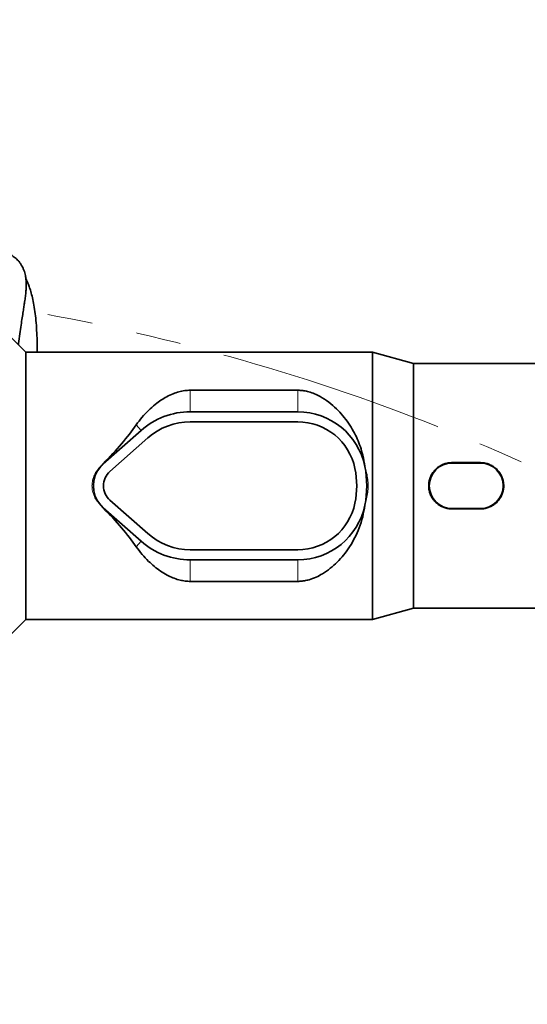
# Model space of a CAD drawing. Header units: millimetres. Extents: x 0 to 14900, y 0 to 10500.
# Tile 17 of 56: x 3996 to 4353, y 6284 to 6977. Entities that reach past the tile are written whole.
import ezdxf

# ---------------------------------------------------------------- set-up
doc = ezdxf.new("R2010")
doc.units = ezdxf.units.MM
doc.header["$LTSCALE"] = 25
doc.linetypes.add('PHANTOM', pattern=[12.7, 6.35, -1.27, 1.27, -1.27, 1.27, -1.27])
doc.styles.add('SLDTEXTSTYLE0', font='TXT', dxfattribs={"width": 0.605})
doc.dimstyles.new('SLDDIMSTYLE0', dxfattribs={"dimtxt": 87.5, "dimasz": 87.5, "dimexe": 0, "dimexo": 0.0625, "dimgap": 21.875, "dimtad": 1, "dimdec": 0, "dimrnd": 1e-09, "dimzin": 12, "dimdsep": 46, "dimtxsty": 'SLDTEXTSTYLE0', "dimsah": 1, "dimcen": 0.09, "dimadec": 0, "dimazin": 3, "dimtfac": 1, "dimtofl": 0, "dimtmove": 0, "dimatfit": 3, "dimfxl": 1, "dimfrac": 2, "dimtolj": 1, "dimtzin": 12, "dimarcsym": 0})

# ---------------------------------------------------------------- blocks, each defined once
blk = doc.blocks.new('_D_4')
at = {"color": 7, "linetype": 'Continuous', "lineweight": 0}
for p, q in [((3798.89, 7609.14), (6438.13, 7609.14)), ((6400.63, 7609.14), (6400.63, 4544.27)), ((3927.69, 4544.27), (6438.13, 4544.27))]:
    blk.add_line(p, q, dxfattribs=at)
at = {"color": 7, "linetype": 'Continuous', "lineweight": 18}
for points in [[(6400.63, 7609.14), (6388.13, 7521.64), (6413.13, 7521.64)], [(6400.63, 4544.27), (6413.13, 4631.77), (6388.13, 4631.77)]]:
    blk.add_solid(points, dxfattribs=at)
at = {"color": 7, "linetype": 'Continuous', "lineweight": 18, "insert": (6287.84, 5943.02), "char_height": 87.5, "attachment_point": 1, "rotation": 90, "style": 'SLDTEXTSTYLE0'}
blk.add_mtext('3065', dxfattribs=at)

msp = doc.modelspace()

# ---------------------------------------------------------------- linework, layer by layer
at = {"color": 7, "linetype": 'Continuous', "lineweight": 35}
for p, q in [((4000.8889787, 6743.2675931), (3988.3889787, 6755.7675931)), ((4244.5419106, 6743.2675931), (4000.8889787, 6743.2675931)), ((4000.8889787, 6555.2675931), (4000.8889787, 6743.2675931)), ((4273.3889787, 6735.2675931), (4244.5419106, 6743.2675931)), ((4244.5419106, 6555.2675931), (4244.5419106, 6743.2675931)), ((4366.8016767, 6735.2675931), (4273.3889787, 6735.2675931)), ((4273.3889787, 6563.2675931), (4273.3889787, 6735.2675931)), ((4191.9848966, 6716.5072263), (4116.3889787, 6716.5072263)), ((4191.9848966, 6701.3675931), (4116.3889787, 6701.3675931)), ((4191.9848966, 6694.2675931), (4116.3889787, 6694.2675931)), ((4081.8384523, 6688.2633766), (4055.227926, 6664.6862714)), ((4086.5468734, 6682.949172), (4059.9363471, 6659.3720668)), ((4239.1134915, 6662.8876773), (4239.1018612, 6662.9423874)), ((4320.3889787, 6665.5529009), (4300.3889787, 6665.5529009)), ((4320.3889787, 6665.2675931), (4300.3889787, 6665.2675931)), ((4059.9363471, 6639.1631195), (4086.5468734, 6615.5860143)), ((4053.4824865, 6635.5927988), (4055.1200356, 6633.7271433)), ((4055.227926, 6633.8489148), (4081.8384523, 6610.2718096)), ((4239.1018612, 6635.5927988), (4239.1134915, 6635.647509)), ((4300.3889787, 6633.2675931), (4320.3889787, 6633.2675931)), ((4300.3889787, 6632.9822853), (4320.3889787, 6632.9822853)), ((4116.3889787, 6604.2675931), (4191.9848966, 6604.2675931)), ((4116.3889787, 6597.1675931), (4191.9848966, 6597.1675931)), ((4116.3889787, 6582.02796), (4191.9848966, 6582.02796)), ((4244.5419106, 6555.2675931), (4273.3889787, 6563.2675931)), ((4273.3889787, 6563.2675931), (4366.8016767, 6563.2675931)), ((3988.3889787, 6542.7675931), (4000.8889787, 6555.2675931)), ((4000.8889787, 6555.2675931), (4244.5419106, 6555.2675931))]:
    msp.add_line(p, q, dxfattribs=at)
at = {"color": 8, "linetype": 'Continuous', "lineweight": 18}
for p, q in [((4116.3889787, 6716.5072263), (4116.3889787, 6701.3675931)), ((4191.9848966, 6716.5072263), (4191.9848966, 6701.3675931)), ((4078.4025949, 6692.1412901), (4081.8384523, 6688.2633766)), ((4055.1200356, 6664.808043), (4055.227926, 6664.6862714)), ((4239.1134915, 6662.8876773), (4239.1130792, 6662.8875931)), ((4300.3889787, 6665.5529009), (4300.3889787, 6665.2675931)), ((4320.3889787, 6665.5529009), (4320.3889787, 6665.2675931)), ((4055.1200356, 6633.7271433), (4055.227926, 6633.8489148)), ((4239.1134915, 6635.647509), (4239.1130792, 6635.6475931)), ((4300.3889787, 6632.9822853), (4300.3889787, 6633.2675931)), ((4320.3889787, 6632.9822853), (4320.3889787, 6633.2675931)), ((4078.4025949, 6606.3938961), (4081.8384523, 6610.2718096)), ((4116.3889787, 6582.02796), (4116.3889787, 6597.1675931)), ((4191.9848966, 6582.02796), (4191.9848966, 6597.1675931))]:
    msp.add_line(p, q, dxfattribs=at)
at = {"color": 7, "linetype": 'Continuous', "lineweight": 18}
msp.add_arc((3748.8889757, 5324.2675931), 2284.8733767, 5, 155, dxfattribs=at)
at = {"color": 7, "linetype": 'PHANTOM', "lineweight": 18}
msp.add_arc((3748.8889757, 5324.2675931), 1470.0106292, 56.0053995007, 103.9946004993, dxfattribs=at)
at = {"color": 7, "linetype": 'Continuous', "lineweight": 35}
for centre, radius, start, end in [((4116.3889787, 6649.2675931), 52.1, 90, 131.5411588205), ((4191.9848966, 6653.2675931), 48.1, 11.603582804, 90), ((4116.3889787, 6649.2675931), 45, 90, 131.5411588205), ((4191.9848966, 6653.2675931), 41, 11.5369590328, 90), ((4068.8889787, 6649.2675931), 20.6, 138.4077568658, 221.5922431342), ((4068.8889787, 6649.2675931), 20.6, 131.5411588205, 138.4077568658), ((4068.8889787, 6649.2675931), 13.5, 131.5411588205, 228.4588411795), ((4172.3889787, 6649.2675931), 61, 348.4630409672, 11.5369590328), ((4191.9848966, 6653.2675931), 48.1, 11.5369590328, 11.603582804), ((4172.3889787, 6649.2675931), 68.1, 348.4630409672, 11.5369590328), ((4300.3889787, 6649.2675931), 16, 90, 270), ((4320.3889787, 6649.2675931), 16, 270, 90), ((4068.8889787, 6649.2675931), 20.6, 221.5922431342, 228.4588411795), ((4191.9848966, 6645.2675931), 41, 270, 348.4630409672), ((4191.9848966, 6645.2675931), 48.1, 270, 348.396417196), ((4191.9848966, 6645.2675931), 48.1, 348.396417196, 348.4630409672), ((4116.3889787, 6649.2675931), 45, 228.4588411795, 270), ((4116.3889787, 6649.2675931), 52.1, 228.4588411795, 270)]:
    msp.add_arc(centre, radius, start, end, dxfattribs=at)
for major_axis, start_param, end_param in [((129.3922454, 85.1432466), 5.3160567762, 5.6235817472), ((129.3922454, -85.1432466), 0.65960356, 0.967128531)]:
    msp.add_ellipse((3960.090241, 6649.2675931), major_axis=major_axis, ratio=0.3078429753, start_param=start_param, end_param=end_param, dxfattribs=at)
for points, knots in [([(3995.5761274, 6748.5804443), (3995.6005326, 6748.8349003), (3995.8482298, 6751.4174667), (3996.5024583, 6756.0644452), (3997.3822655, 6762.1766449), (3998.2121504, 6767.4325814), (3998.9117834, 6771.8417211), (3999.4778109, 6775.478125), (3999.9009104, 6778.2934002), (4000.2271661, 6780.5963812), (4000.4762819, 6782.5264806), (4000.6963884, 6784.4974028), (4000.8962219, 6786.7537523), (4001.0249263, 6789.1916219), (4001.0431762, 6791.5124371), (4000.9531384, 6793.5281147), (4000.8037383, 6795.095106), (4000.5805813, 6796.635559), (4000.2583262, 6798.2434266), (3999.7486189, 6800.0969293), (3999.0125168, 6802.0854774), (3998.112139, 6803.9350075), (3997.1497899, 6805.5139731), (3996.1275327, 6806.9026509), (3995.057479, 6808.129002), (3993.8803362, 6809.274944), (3992.6422775, 6810.2948594), (3991.2669586, 6811.2439251), (3989.5643352, 6812.2085665), (3987.7421392, 6812.9976111), (3985.9727247, 6813.5527251), (3984.4898367, 6813.8915379), (3983.3481786, 6814.0970477), (3982.6352134, 6814.158493), (3982.5053964, 6814.169681)], [0, 0, 0, 0, 0.0070202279, 0.0712508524, 0.1304379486, 0.1833929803, 0.2313210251, 0.2752124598, 0.3154982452, 0.3435569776, 0.3703969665, 0.3962088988, 0.4265307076, 0.4645074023, 0.5024261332, 0.535345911, 0.5626848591, 0.5815520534, 0.604445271, 0.6315452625, 0.6630247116, 0.6978010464, 0.7289707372, 0.7554252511, 0.7767463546, 0.7959397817, 0.8179952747, 0.8429795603, 0.8673585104, 0.9028259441, 0.9307820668, 0.9572081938, 0.9922084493, 1, 1, 1, 1]), ([(4008.7176227, 6743.2675931), (4008.7280471, 6745.2620469), (4008.7522223, 6749.8873627), (4008.5261641, 6756.783239), (4008.0803172, 6763.875193), (4007.4057581, 6770.4182497), (4006.5255916, 6776.3515428), (4005.4812477, 6781.5098821), (4004.3457285, 6785.8264424), (4003.1869899, 6789.4064447), (4002.0682017, 6792.2600383), (4001.2768658, 6794.0829571), (4000.8634319, 6794.8922247), (4000.7928601, 6795.0303639)], [0, 0, 0, 0, 0.0929693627, 0.2156042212, 0.3344619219, 0.4501247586, 0.5630634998, 0.6705863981, 0.7671862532, 0.8531212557, 0.9304601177, 0.9881297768, 1, 1, 1, 1]), ([(4116.3889787, 6716.5072263), (4115.1034163, 6716.4569911), (4112.3503515, 6716.3494111), (4108.2814858, 6715.4699085), (4104.023126, 6714.0235749), (4099.7978407, 6712.0136153), (4095.6489173, 6709.4794458), (4091.3160847, 6706.2709127), (4086.8572951, 6702.303045), (4082.3641842, 6697.5025908), (4079.7222814, 6693.9272492), (4078.4025949, 6692.1412901)], [0, 0, 0, 0, 0.0764030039, 0.1636189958, 0.2510276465, 0.3564818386, 0.4623468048, 0.5680867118, 0.7119525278, 0.8561141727, 1, 1, 1, 1]), ([(4239.1018612, 6662.9423874), (4238.6887344, 6665.5786719), (4237.953991, 6670.2672865), (4236.0296331, 6676.691511), (4233.8435764, 6682.311897), (4231.0789772, 6687.9092608), (4227.7161344, 6693.3996777), (4223.7177501, 6698.6969539), (4219.1035917, 6703.6842047), (4213.8507652, 6708.2727535), (4208.6387103, 6711.7169686), (4203.8714129, 6714.0560059), (4200.0697623, 6715.408691), (4196.3635012, 6716.2226047), (4193.7383117, 6716.4899169), (4192.2758543, 6716.504354), (4191.9848966, 6716.5072263)], [0, 0, 0, 0, 0.0987802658, 0.1756800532, 0.2527882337, 0.3297402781, 0.4185159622, 0.5075072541, 0.5963106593, 0.6942369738, 0.7920353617, 0.8478940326, 0.903654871, 0.9465379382, 0.9893636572, 1, 1, 1, 1]), ([(4055.1200356, 6664.808043), (4055.0285677, 6664.7146325), (4054.449496, 6664.1232622), (4053.9245305, 6663.4821946), (4053.4824865, 6662.9423874)], [0, 0, 0, 0, 0.1579560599, 1, 1, 1, 1]), ([(4300.3889787, 6665.5529009), (4299.4753012, 6665.5078917), (4297.6479059, 6665.4178713), (4294.9842315, 6664.7160594), (4292.477568, 6663.6087246), (4290.181428, 6662.0971919), (4288.1702896, 6660.214428), (4286.489058, 6658.015489), (4285.2089095, 6655.5543296), (4284.3578174, 6652.9222485), (4283.9751332, 6650.1948923), (4284.0444324, 6647.4693038), (4284.5729423, 6644.8105988), (4285.5199087, 6642.2824001), (4286.8797154, 6639.9477019), (4288.6120704, 6637.8475502), (4290.6879461, 6636.0598511), (4293.0505904, 6634.6212029), (4295.633637, 6633.6110852), (4298.1134817, 6633.064504), (4299.7138871, 6633.0066778), (4300.3889787, 6632.9822853)], [0, 0, 0, 0, 0.0533301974, 0.1066627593, 0.1599706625, 0.2132814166, 0.2671132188, 0.3209428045, 0.3749327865, 0.428917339, 0.4820214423, 0.5351244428, 0.5874437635, 0.6397672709, 0.6924464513, 0.7451294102, 0.7988193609, 0.8525080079, 0.9065449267, 0.9605782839, 1, 1, 1, 1]), ([(4320.3889787, 6632.9822853), (4321.3026561, 6633.0272945), (4323.1300514, 6633.1173149), (4325.7937258, 6633.8191268), (4328.3003893, 6634.9264616), (4330.5965293, 6636.4379944), (4332.6076677, 6638.3207582), (4334.2888994, 6640.5196972), (4335.5690478, 6642.9808566), (4336.4201399, 6645.6129378), (4336.8028241, 6648.3402939), (4336.7335249, 6651.0658825), (4336.205015, 6653.7245875), (4335.2580486, 6656.2527862), (4333.8982419, 6658.5874843), (4332.1658869, 6660.687636), (4330.0900112, 6662.4753351), (4327.7273669, 6663.9139833), (4325.1443204, 6664.924101), (4322.6644756, 6665.4706822), (4321.0640702, 6665.5285084), (4320.3889787, 6665.5529009)], [0, 0, 0, 0, 0.0533301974, 0.1066627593, 0.1599706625, 0.2132814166, 0.2671132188, 0.3209428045, 0.3749327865, 0.428917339, 0.4820214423, 0.5351244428, 0.5874437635, 0.6397672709, 0.6924464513, 0.7451294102, 0.7988193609, 0.8525080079, 0.9065449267, 0.9605782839, 1, 1, 1, 1]), ([(4191.9848966, 6582.02796), (4192.447326, 6582.0350683), (4194.0245287, 6582.0593124), (4196.6963138, 6582.3745679), (4200.5923671, 6583.2640095), (4204.8925191, 6584.8885355), (4209.880599, 6587.5764624), (4214.8845365, 6591.0993219), (4219.7894464, 6595.5194469), (4224.3394853, 6600.5869918), (4228.5230506, 6606.3121962), (4232.2303642, 6612.7122697), (4235.3396889, 6619.7462344), (4237.7917207, 6627.3729525), (4238.665216, 6632.8532782), (4239.1018612, 6635.5927988)], [0, 0, 0, 0, 0.0169035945, 0.0576528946, 0.0984509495, 0.1662312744, 0.2341930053, 0.323759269, 0.4136481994, 0.5033580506, 0.600349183, 0.6975911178, 0.7944885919, 0.8972683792, 1, 1, 1, 1]), ([(4078.4025949, 6606.3938961), (4079.752704, 6604.5700271), (4082.4529787, 6600.9222125), (4086.7723536, 6596.3472089), (4091.1012719, 6592.4383379), (4095.4343081, 6589.1766158), (4099.7818765, 6586.538594), (4104.0830327, 6584.496012), (4108.0309324, 6583.1302413), (4111.9221585, 6582.3004909), (4114.6538791, 6582.0416014), (4116.1445966, 6582.0298813), (4116.3889787, 6582.02796)], [0, 0, 0, 0, 0.1470138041, 0.2940337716, 0.4131826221, 0.5324797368, 0.6514446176, 0.744306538, 0.8370184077, 0.9112875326, 0.9854568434, 1, 1, 1, 1])]:
    msp.add_open_spline(points, degree=3, knots=knots, dxfattribs=at)
at = {"color": 8, "linetype": 'Continuous', "lineweight": 18}
for points, knots in [([(4053.4824865, 6635.5927988), (4052.588444, 6636.4987426), (4050.7964123, 6638.3146293), (4048.8427305, 6641.6700141), (4047.5789503, 6645.3613441), (4047.1408721, 6649.2821299), (4047.5816696, 6653.1959192), (4048.8540809, 6656.8890459), (4050.8022115, 6660.2342771), (4052.5938475, 6662.0445197), (4053.4824865, 6662.9423874)], [0, 0, 0, 0, 0.1236297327, 0.2478052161, 0.3740371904, 0.5002135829, 0.6271107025, 0.7526186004, 0.8773005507, 1, 1, 1, 1]), ([(4053.4824865, 6662.9423874), (4053.0789814, 6662.463228), (4052.2719597, 6661.5048956), (4051.2337718, 6659.9351484), (4050.3330887, 6658.2848993), (4049.7071025, 6656.8314788), (4049.2543841, 6655.5416976), (4048.9079467, 6654.3523635), (4048.5781072, 6652.8572639), (4048.3847351, 6651.4411696), (4048.3110288, 6650.358808), (4048.2925121, 6649.816709), (4048.2878442, 6649.5455494), (4048.286658, 6649.4099552), (4048.2863518, 6649.3421564), (4048.2862705, 6649.3082567), (4048.2862477, 6649.2913068), (4048.2862409, 6649.2828319), (4048.2862385, 6649.2785944), (4048.2862377, 6649.2764757), (4048.2862373, 6649.2754163), (4048.2862371, 6649.2748866), (4048.286237, 6649.2746218), (4048.286237, 6649.2744894), (4048.286237, 6649.2744232), (4048.286237, 6649.27439), (4048.286237, 6649.2743711), (4048.2862159, 6649.2002069), (4048.2893293, 6648.5838381), (4048.3448936, 6647.4712919), (4048.5251791, 6646.0424911), (4048.7826682, 6644.7106), (4049.1249786, 6643.3878865), (4049.8307258, 6641.2956254), (4051.1261206, 6638.5465448), (4052.6930962, 6636.5823134), (4053.4824865, 6635.5927988)], [0, 0, 0, 0, 0.0628198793, 0.1256415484, 0.1884650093, 0.2512902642, 0.2841890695, 0.3255996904, 0.3755206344, 0.4377050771, 0.468805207, 0.4843562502, 0.4921318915, 0.4960197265, 0.4979636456, 0.4989356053, 0.4994215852, 0.4996645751, 0.4997860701, 0.4998468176, 0.4998771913, 0.4998923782, 0.4998999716, 0.4999037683, 0.4999056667, 0.4999066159, 0.4999070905, 0.499907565, 0.5073490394, 0.5617611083, 0.6115565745, 0.6517415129, 0.6978262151, 0.748527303, 0.8733163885, 1, 1, 1, 1]), ([(4239.1134915, 6662.8876773), (4239.5676344, 6661.3832277), (4240.4649813, 6658.4105662), (4241.2828361, 6653.8231161), (4241.5947035, 6649.229824), (4241.2783928, 6644.6496695), (4240.4586244, 6640.0972731), (4239.5659919, 6637.1444021), (4239.1134915, 6635.647509)], [0, 0, 0, 0, 0.17052557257, 0.33694370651, 0.50182504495, 0.6652500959, 0.83030588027, 1, 1, 1, 1]), ([(4239.1134915, 6635.647509), (4239.1858852, 6636.0074859), (4239.3340552, 6636.7442589), (4239.5370949, 6637.8797611), (4239.7182498, 6638.9993254), (4239.8794769, 6640.1175233), (4240.0238679, 6641.2487064), (4240.1423391, 6642.3286665), (4240.2554564, 6643.5351124), (4240.3614775, 6644.930482), (4240.4426585, 6646.506604), (4240.4834703, 6647.9674611), (4240.5064721, 6650.4439963), (4240.3833072, 6653.911289), (4239.9313963, 6658.4813154), (4239.3889008, 6661.4039434), (4239.1134915, 6662.8876773)], [0, 0, 0, 0, 0.040186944, 0.082251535, 0.1261968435, 0.1642509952, 0.2058286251, 0.2509305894, 0.2830848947, 0.3383757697, 0.4039959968, 0.4557044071, 0.4982270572, 0.6748937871, 0.8349529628, 1, 1, 1, 1])]:
    msp.add_open_spline(points, degree=3, knots=knots, dxfattribs=at)

# ---------------------------------------------------------------- dimensions: what is measured, and where the dimension line sits
at = {"color": 7, "linetype": 'Continuous', "lineweight": 18}
dim = msp.add_linear_dim(base=(6400.6298523, 4544.2675931), p1=(3748.8889757, 7609.1409698), p2=(3877.6889757, 4544.2675931), angle=90, dimstyle='SLDDIMSTYLE0', dxfattribs=at)
dim.commit()
dim.dimension.update_dxf_attribs({"geometry": '_D_4', "text_midpoint": (6400.6298523, 6076.7042815), "dimtype": 160})

doc.saveas('drawing.dxf')
